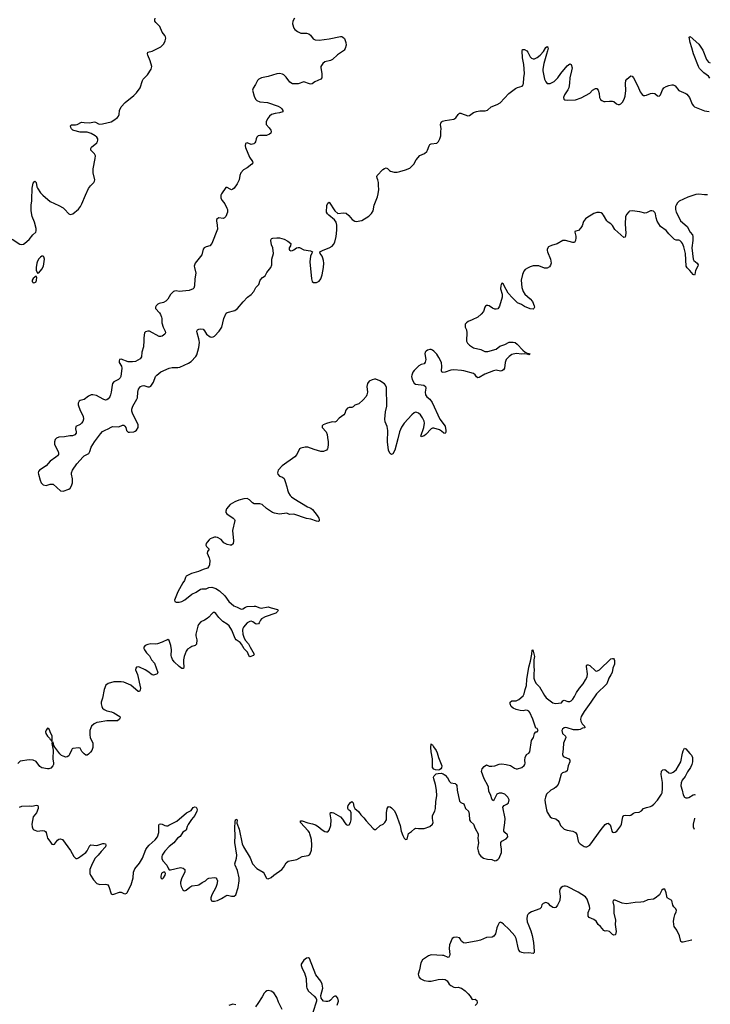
# Model space of a CAD drawing. Header units: inches. Extents: x 1839294 to 1929364, y 762242 to 909984.
# Tile 70 of 76: x 1913758 to 1923514, y 860624 to 874531. Entities that reach past the tile are written whole.
import ezdxf

# ---------------------------------------------------------------- set-up
doc = ezdxf.new("R2010")
doc.units = ezdxf.units.IN
doc.header["$MEASUREMENT"] = 0
for name, color, linetype in [('B9816', 7, 'Continuous'), ('B9817', 7, 'Continuous'), ('B9826', 7, 'Continuous'), ('B9827', 7, 'Continuous')]:
    doc.layers.add(name, color=color, linetype=linetype)

msp = doc.modelspace()

# ---------------------------------------------------------------- linework, layer by layer
at = {"layer": 'B9816', "color": 6, "elevation": 600}
for points in [[(1920000, 869574), (1919890, 869586), (1919850, 869581), (1919770, 869551), (1919728, 869548), (1919715, 869570), (1919720, 869630), (1919716, 869690), (1919681, 869761), (1919650, 869805), (1919610, 869850), (1919590, 869865), (1919570, 869872), (1919550, 869872), (1919518, 869862), (1919499, 869850), (1919486, 869834), (1919482, 869810), (1919495, 869730), (1919487, 869693), (1919470, 869671), (1919430, 869659), (1919398, 869642), (1919330, 869577), (1919310, 869550), (1919296, 869510), (1919294, 869490), (1919300, 869450), (1919330, 869397), (1919350, 869384), (1919468, 869368), (1919490, 869350), (1919494, 869326), (1919484, 869270), (1919491, 869230), (1919510, 869204), (1919550, 869172), (1919586, 869126), (1919691, 868890), (1919766, 868790), (1919779, 868730), (1919777, 868703), (1919770, 868685), (1919750, 868690), (1919718, 868718), (1919690, 868736), (1919610, 868761), (1919590, 868762), (1919570, 868750), (1919494, 868670), (1919470, 868651), (1919430, 868640), (1919425, 868650), (1919469, 868770), (1919474, 868830), (1919470, 868862), (1919450, 868908), (1919419, 868950), (1919390, 868974), (1919370, 868984), (1919350, 868985), (1919330, 868976), (1919296, 868950), (1919189, 868830), (1919150, 868777), (1919121, 868710), (1919102, 868610), (1919059, 868450), (1919030, 868400), (1919010, 868390), (1918998, 868398), (1918988, 868408), (1918970, 868450), (1918956, 868570), (1918958, 868730), (1918947, 868787), (1918923, 868850), (1918916, 868890), (1918924, 868990), (1918942, 869070), (1918938, 869338), (1918927, 869367), (1918910, 869387), (1918847, 869430), (1918790, 869452), (1918770, 869454), (1918735, 869445), (1918697, 869423), (1918672, 869390), (1918660, 869350), (1918670, 869270), (1918662, 869230), (1918652, 869208), (1918610, 869161), (1918550, 869107), (1918494, 869086), (1918470, 869061), (1918450, 869054), (1918410, 869054), (1918390, 869044), (1918366, 869014), (1918352, 868970), (1918337, 868950), (1918270, 868904), (1918230, 868856), (1918210, 868848), (1918170, 868851), (1918090, 868827), (1918045, 868810), (1918030, 868793), (1918030, 868770), (1918086, 868710), (1918102, 868670), (1918105, 868630), (1918117, 868570), (1918117, 868530), (1918112, 868488), (1918105, 868470), (1918090, 868451), (1918050, 868433), (1918010, 868433), (1917918, 868458), (1917830, 868492), (1917790, 868493), (1917730, 868481), (1917710, 868469), (1917675, 868390), (1917645, 868355), (1917464, 868230), (1917408, 868170), (1917402, 868130), (1917406, 868110), (1917430, 868085), (1917469, 868069), (1917492, 868050), (1917510, 868010), (1917532, 867932), (1917539, 867890), (1917556, 867850), (1917581, 867810), (1917599, 867790), (1917630, 867770), (1917823, 867650), (1917870, 867630), (1917894, 867614), (1917960, 867530), (1917985, 867490), (1917990, 867469), (1917987, 867453), (1917977, 867443), (1917950, 867446), (1917870, 867477), (1917810, 867486), (1917630, 867545), (1917570, 867544), (1917530, 867560), (1917430, 867547), (1917359, 867559), (1917330, 867572), (1917246, 867626), (1917181, 867681), (1917150, 867693), (1917070, 867694), (1917047, 867707), (1917005, 867750), (1916970, 867767), (1916925, 867765), (1916854, 867746), (1916798, 867722), (1916730, 867682), (1916680, 867620), (1916668, 867590), (1916670, 867570), (1916685, 867550), (1916773, 867490), (1916792, 867470), (1916796, 867456), (1916762, 867318), (1916778, 867170), (1916772, 867128), (1916750, 867111), (1916731, 867109), (1916690, 867117), (1916644, 867144), (1916602, 867190), (1916550, 867216), (1916530, 867221), (1916510, 867220), (1916470, 867210), (1916450, 867200), (1916434, 867186), (1916405, 867150), (1916393, 867130), (1916389, 867110), (1916399, 867090), (1916435, 867050), (1916410, 867019), (1916405, 866995), (1916435, 866930), (1916446, 866890), (1916440, 866830), (1916432, 866808), (1916410, 866784), (1916350, 866765), (1916285, 866735), (1916185, 866710), (1916111, 866670), (1916098, 866650), (1916084, 866610), (1916061, 866579), (1915990, 866449), (1915943, 866330), (1915951, 866311), (1915970, 866304), (1916010, 866305), (1916050, 866315), (1916090, 866338), (1916190, 866415), (1916250, 866445), (1916310, 866486), (1916330, 866493), (1916370, 866490), (1916390, 866494), (1916430, 866510), (1916470, 866516), (1916530, 866497), (1916582, 866462), (1916654, 866394), (1916710, 866315), (1916783, 866250), (1916830, 866234), (1916886, 866206), (1916910, 866209), (1916946, 866234), (1916970, 866243), (1917070, 866248), (1917090, 866246), (1917150, 866222), (1917170, 866220), (1917270, 866237), (1917310, 866222), (1917402, 866202), (1917411, 866190), (1917400, 866170), (1917374, 866150), (1917225, 866095), (1917173, 866067), (1917158, 866050), (1917143, 866010), (1917130, 865999), (1917110, 865991), (1917090, 865997), (1917050, 866027), (1917030, 866034), (1917010, 866032), (1916970, 866010), (1916918, 865950), (1916909, 865930), (1916906, 865910), (1916912, 865850), (1916922, 865810), (1916945, 865765), (1916990, 865713), (1917015, 865670), (1917068, 865570), (1917063, 865550), (1917009, 865530), (1916995, 865550), (1916976, 865596), (1916930, 865646), (1916892, 865712), (1916872, 865732), (1916817, 865770), (1916800, 865790), (1916754, 865910), (1916715, 865970), (1916690, 865993), (1916629, 866029), (1916598, 866058), (1916569, 866089), (1916530, 866144), (1916510, 866158), (1916490, 866156), (1916470, 866141), (1916429, 866090), (1916407, 866073), (1916370, 866050), (1916315, 866025), (1916283, 865990), (1916273, 865967), (1916245, 865850), (1916244, 865830), (1916258, 865770), (1916256, 865710), (1916238, 865690), (1916190, 865678), (1916160, 865660), (1916130, 865638), (1916109, 865610), (1916082, 865538), (1916071, 865490), (1916071, 865450), (1916078, 865390), (1916072, 865368), (1916050, 865368), (1916010, 865397), (1915942, 865462), (1915916, 865496), (1915901, 865530), (1915898, 865550), (1915901, 865630), (1915893, 865693), (1915870, 865764), (1915850, 865775), (1915770, 865739), (1915703, 865717), (1915670, 865711), (1915610, 865714), (1915570, 865708), (1915531, 865690), (1915513, 865670), (1915510, 865650), (1915521, 865630), (1915550, 865589), (1915590, 865545), (1915619, 865490), (1915662, 865442), (1915709, 865310), (1915698, 865290), (1915690, 865285), (1915650, 865275), (1915630, 865279), (1915570, 865326), (1915530, 865350), (1915450, 865385), (1915430, 865391), (1915410, 865387), (1915397, 865370), (1915396, 865350), (1915424, 865284), (1915464, 865090), (1915461, 865059), (1915450, 865041), (1915430, 865044), (1915327, 865130), (1915230, 865172), (1915190, 865180), (1915090, 865179), (1915010, 865157), (1914973, 865130), (1914950, 865070), (1914930, 864950), (1914910, 864890), (1914908, 864870), (1914917, 864830), (1914930, 864808), (1914950, 864787), (1914990, 864768), (1915055, 864755), (1915090, 864742), (1915174, 864690), (1915175, 864670), (1915168, 864650), (1915141, 864630), (1915110, 864626), (1914990, 864630), (1914881, 864610), (1914850, 864602), (1914810, 864583), (1914772, 864550), (1914761, 864530), (1914750, 864490), (1914747, 864430), (1914754, 864390), (1914789, 864310), (1914793, 864290), (1914791, 864250), (1914775, 864210), (1914757, 864183), (1914730, 864155), (1914710, 864141), (1914690, 864144), (1914670, 864160), (1914635, 864195), (1914619, 864230), (1914610, 864240), (1914590, 864248), (1914510, 864236), (1914501, 864230), (1914490, 864215), (1914462, 864150), (1914450, 864133), (1914430, 864119), (1914410, 864116), (1914370, 864127), (1914350, 864138), (1914323, 864163), (1914255, 864255), (1914241, 864281), (1914230, 864326), (1914218, 864322), (1914214, 864306), (1914231, 864211), (1914224, 864090), (1914235, 864030), (1914234, 864010), (1914226, 863990), (1914199, 863961), (1914170, 863951), (1914150, 863951), (1914070, 863965), (1914044, 863984), (1913990, 864052), (1913950, 864072), (1913890, 864075), (1913764, 864056), (1913730, 864024)], [(1915510, 870000), (1915509, 869911), (1915485, 869835), (1915477, 869770), (1915460, 869740), (1915395, 869705), (1915350, 869698), (1915290, 869700), (1915190, 869735), (1915166, 869730), (1915161, 869710), (1915165, 869690), (1915196, 869636), (1915202, 869610), (1915189, 869490), (1915176, 869470), (1915153, 869447), (1915090, 869415), (1915069, 869391), (1915062, 869370), (1915049, 869271), (1915039, 869230), (1915030, 869206), (1915010, 869175), (1914990, 869161), (1914970, 869159), (1914939, 869170), (1914843, 869223), (1914790, 869234), (1914770, 869231), (1914729, 869211), (1914670, 869168), (1914610, 869154), (1914596, 869144), (1914584, 869116), (1914584, 869090), (1914614, 869010), (1914654, 868930), (1914661, 868890), (1914650, 868856), (1914632, 868830), (1914610, 868813), (1914553, 868787), (1914544, 868750), (1914554, 868710), (1914554, 868690), (1914535, 868665), (1914505, 868655), (1914468, 868652), (1914390, 868637), (1914310, 868634), (1914280, 868620), (1914261, 868599), (1914249, 868570), (1914248, 868530), (1914300, 868430), (1914306, 868410), (1914304, 868390), (1914292, 868370), (1914270, 868350), (1914190, 868296), (1914131, 868229), (1914040, 868170), (1914025, 868150), (1914020, 868130), (1914022, 868110), (1914046, 868026), (1914063, 867990), (1914090, 867963), (1914130, 867950), (1914190, 867969), (1914230, 867971), (1914334, 867874), (1914370, 867873), (1914450, 867898), (1914470, 867916), (1914490, 867946), (1914504, 867990), (1914504, 868044), (1914488, 868110), (1914489, 868131), (1914504, 868170), (1914563, 868257), (1914613, 868307), (1914650, 868352), (1914670, 868371), (1914735, 868405), (1914749, 868431), (1914769, 868491), (1914813, 868570), (1914899, 868681), (1914928, 868712), (1914966, 868734), (1915007, 868750), (1915050, 868777), (1915070, 868783), (1915160, 868780), (1915210, 868802), (1915230, 868802), (1915244, 868790), (1915256, 868770), (1915268, 868730), (1915290, 868707), (1915310, 868703), (1915370, 868711), (1915390, 868719), (1915410, 868735), (1915432, 868770), (1915432, 868810), (1915396, 868890), (1915358, 868958), (1915343, 869003), (1915343, 869030), (1915356, 869070), (1915415, 869170), (1915423, 869190), (1915425, 869270), (1915437, 869310), (1915450, 869333), (1915464, 869350), (1915490, 869361), (1915510, 869364), (1915570, 869347), (1915590, 869347), (1915610, 869356), (1915648, 869412), (1915676, 869490), (1915693, 869510), (1915750, 869558), (1915870, 869610), (1915910, 869617), (1915990, 869616), (1916019, 869621), (1916142, 869678), (1916179, 869701), (1916246, 869774), (1916262, 869798), (1916290, 869901), (1916298, 869970), (1916293, 870000)], [(1913753, 863407), (1913790, 863422), (1913890, 863429), (1913930, 863421), (1913996, 863436), (1914014, 863430), (1914021, 863410), (1914019, 863390), (1913995, 863330), (1913950, 863270), (1913931, 863170), (1913932, 863132), (1913943, 863103), (1913956, 863090), (1914010, 863068), (1914077, 863077), (1914110, 863072), (1914123, 863063), (1914133, 863050), (1914144, 862990), (1914153, 862970), (1914186, 862930), (1914210, 862888), (1914230, 862879), (1914250, 862888), (1914290, 862941), (1914310, 862958), (1914330, 862962), (1914361, 862950), (1914477, 862797), (1914522, 862710), (1914550, 862685), (1914570, 862684), (1914590, 862693), (1914690, 862769), (1914710, 862790), (1914750, 862866), (1914765, 862875), (1914850, 862868), (1914934, 862894), (1914950, 862897), (1914970, 862890), (1914976, 862870), (1914970, 862846), (1914910, 862784), (1914868, 862730), (1914825, 862690), (1914780, 862610), (1914751, 862530), (1914748, 862510), (1914750, 862471), (1914757, 862450), (1914801, 862381), (1914850, 862330), (1914890, 862317), (1914970, 862320), (1914990, 862317), (1915002, 862310), (1915015, 862290), (1915050, 862183), (1915070, 862176), (1915090, 862179), (1915170, 862210), (1915190, 862210), (1915230, 862188), (1915250, 862184), (1915270, 862194), (1915277, 862203), (1915335, 862310), (1915360, 862410), (1915366, 862490), (1915383, 862537), (1915450, 862615), (1915494, 862686), (1915542, 862810), (1915560, 862840), (1915586, 862870), (1915674, 862946), (1915706, 862990), (1915724, 863050), (1915723, 863150), (1915730, 863168), (1915750, 863174), (1915770, 863169), (1915810, 863148), (1915830, 863144), (1915850, 863146), (1915867, 863153), (1915977, 863210), (1916114, 863330), (1916178, 863362), (1916210, 863402), (1916230, 863415), (1916250, 863406), (1916259, 863390), (1916264, 863370), (1916261, 863350), (1916230, 863290), (1916185, 863235), (1916136, 863164), (1916123, 863137), (1916110, 863084), (1916063, 863057), (1916024, 862996), (1915989, 862970), (1915935, 862905), (1915870, 862852), (1915810, 862787), (1915771, 862730), (1915765, 862710), (1915764, 862684), (1915779, 862650), (1915836, 862590), (1915859, 862539), (1915870, 862525), (1915890, 862524), (1916030, 862554), (1916068, 862548), (1916089, 862530), (1916093, 862510), (1916089, 862490), (1916047, 862410), (1916029, 862350), (1916030, 862325), (1916039, 862290), (1916063, 862243), (1916078, 862230), (1916090, 862226), (1916110, 862234), (1916161, 862279), (1916190, 862295), (1916270, 862306), (1916290, 862313), (1916335, 862345), (1916384, 862370), (1916410, 862395), (1916430, 862406), (1916510, 862417), (1916530, 862410), (1916545, 862390), (1916550, 862370), (1916542, 862318), (1916527, 862273), (1916470, 862170), (1916459, 862130), (1916458, 862110), (1916466, 862086), (1916481, 862081), (1916510, 862080), (1916550, 862090), (1916610, 862118), (1916670, 862158), (1916690, 862163), (1916710, 862162), (1916750, 862150), (1916790, 862151), (1916812, 862170), (1916846, 862274), (1916860, 862370), (1916858, 862410), (1916833, 862513), (1916802, 862590), (1916798, 862610), (1916822, 862690), (1916824, 862730), (1916796, 862910), (1916800, 863010), (1916795, 863105), (1916802, 863210), (1916810, 863238), (1916830, 863230), (1916823, 863183), (1916856, 863096), (1916900, 862890), (1916919, 862850), (1917013, 862693), (1917049, 862610), (1917110, 862540), (1917195, 862490), (1917213, 862470), (1917241, 862410), (1917250, 862401), (1917270, 862396), (1917310, 862413), (1917350, 862450), (1917459, 862530), (1917484, 862556), (1917520, 862620), (1917550, 862647), (1917671, 862669), (1917748, 862712), (1917833, 862727), (1917850, 862736), (1917862, 862750), (1917878, 862802), (1917885, 862870), (1917878, 862950), (1917857, 863030), (1917850, 863050), (1917834, 863074), (1917727, 863190), (1917727, 863213), (1917750, 863216), (1917828, 863188), (1917893, 863173), (1917937, 863157), (1917976, 863136), (1918030, 863090), (1918070, 863064), (1918090, 863058), (1918110, 863059), (1918130, 863085), (1918151, 863150), (1918157, 863230), (1918146, 863314), (1918150, 863331), (1918170, 863335), (1918190, 863330), (1918292, 863270), (1918320, 863240), (1918350, 863188), (1918370, 863163), (1918390, 863154), (1918410, 863160), (1918430, 863191), (1918441, 863230), (1918441, 863330), (1918430, 863350), (1918404, 863370), (1918395, 863390), (1918394, 863410), (1918398, 863430), (1918410, 863452), (1918430, 863476), (1918450, 863488), (1918468, 863470), (1918478, 863418), (1918493, 863390), (1918545, 863345), (1918578, 863298), (1918618, 863258), (1918650, 863216), (1918750, 863107), (1918770, 863095), (1918790, 863095), (1918849, 863150), (1918893, 863170), (1918918, 863190), (1918938, 863230), (1918941, 863330), (1918950, 863391), (1918970, 863416), (1918990, 863411), (1919010, 863397), (1919050, 863361), (1919070, 863321), (1919132, 863150), (1919147, 863070), (1919170, 863008), (1919190, 862969), (1919210, 862951), (1919230, 862958), (1919250, 863035), (1919294, 863066), (1919337, 863103), (1919350, 863110), (1919390, 863105), (1919470, 863107), (1919550, 863136), (1919590, 863168), (1919598, 863190), (1919590, 863250), (1919590, 863290), (1919621, 863350), (1919634, 863390), (1919637, 863490), (1919652, 863570), (1919646, 863650), (1919630, 863730), (1919606, 863810), (1919605, 863830), (1919614, 863850), (1919643, 863877), (1919670, 863885), (1919710, 863887), (1919741, 863881), (1919770, 863860), (1919803, 863823), (1919830, 863773), (1919850, 863752), (1919910, 863741), (1919925, 863730), (1919934, 863714), (1919937, 863650), (1919970, 863493), (1919990, 863472), (1920000, 863468)], [(1920000, 861514), (1919981, 861550), (1919970, 861561), (1919930, 861574), (1919890, 861569), (1919869, 861551), (1919830, 861462), (1919824, 861410), (1919832, 861328), (1919830, 861308), (1919818, 861290), (1919810, 861286), (1919751, 861311), (1919730, 861315), (1919570, 861321), (1919532, 861308), (1919450, 861250), (1919426, 861210), (1919407, 861110), (1919389, 861050), (1919398, 861010), (1919415, 860990), (1919470, 860959), (1919531, 860949), (1919570, 860950), (1919670, 860973), (1919730, 860981), (1919770, 860975), (1919797, 860957), (1919824, 860910), (1919849, 860889), (1919890, 860866), (1919910, 860863), (1919954, 860866), (1919994, 860854), (1920000, 860850)], [(1918241, 860610), (1918260, 860670), (1918252, 860710), (1918230, 860739), (1918210, 860739), (1918190, 860729), (1918150, 860684), (1918130, 860670), (1918110, 860663), (1918082, 860662), (1918050, 860669), (1918029, 860690), (1918015, 860710), (1918013, 860750), (1918040, 860850), (1918032, 860910), (1918010, 860953), (1917940, 861040), (1917854, 861270), (1917839, 861279), (1917810, 861277), (1917770, 861245), (1917736, 861190), (1917736, 861170), (1917748, 861128), (1917779, 861070), (1917807, 860990), (1917808, 860872), (1917815, 860850), (1917839, 860810), (1917918, 860738), (1917945, 860705), (1917951, 860690), (1917951, 860670), (1917898, 860510)], [(1917464, 860550), (1917414, 860654), (1917390, 860721), (1917346, 860786), (1917308, 860808), (1917270, 860821), (1917250, 860816), (1917230, 860802), (1917210, 860780), (1917184, 860730), (1917124, 860636), (1917088, 860590)], [(1916810, 860617), (1916770, 860624), (1916710, 860606)]]:
    msp.add_lwpolyline(points, dxfattribs=at)
for points in [[(1914150, 864522), (1914130, 864498), (1914122, 864470), (1914125, 864450), (1914150, 864411), (1914181, 864381), (1914190, 864362), (1914198, 864358), (1914210, 864334), (1914216, 864344), (1914215, 864415), (1914196, 864450), (1914173, 864510)], [(1919668, 863932), (1919630, 863935), (1919606, 863946), (1919589, 863970), (1919587, 864090), (1919571, 864189), (1919567, 864250), (1919570, 864302), (1919574, 864294), (1919590, 864287), (1919602, 864262), (1919640, 864210), (1919655, 864175), (1919672, 864110), (1919720, 863990), (1919717, 863963), (1919709, 863951), (1919690, 863937)], [(1915790, 862489), (1915770, 862479), (1915763, 862470), (1915752, 862432), (1915752, 862412), (1915770, 862392), (1915790, 862411), (1915815, 862450), (1915819, 862470), (1915809, 862489)]]:
    msp.add_lwpolyline(points, close=True, dxfattribs=at)
at = {"layer": 'B9817', "color": 6, "elevation": 600}
for points in [[(1913650, 871430), (1913760, 871360), (1913790, 871354), (1913810, 871360), (1913830, 871372), (1913892, 871428), (1913944, 871490), (1913985, 871530), (1913993, 871550), (1913990, 871581), (1913968, 871670), (1913933, 871750), (1913920, 871830), (1913922, 871870), (1913918, 871910), (1913929, 871971), (1913928, 872032), (1913935, 872110), (1913934, 872150), (1913950, 872222), (1913970, 872251), (1913992, 872232), (1914000, 872170), (1914010, 872150), (1914050, 872087), (1914083, 872050), (1914190, 871965), (1914310, 871908), (1914370, 871873), (1914393, 871853), (1914450, 871787), (1914470, 871780), (1914510, 871789), (1914590, 871854), (1914617, 871890), (1914638, 871930), (1914686, 872054), (1914732, 872148), (1914757, 872183), (1914805, 872230), (1914816, 872250), (1914818, 872270), (1914797, 872370), (1914794, 872426), (1914826, 872570), (1914828, 872608), (1914815, 872635), (1914764, 872690), (1914761, 872710), (1914774, 872730), (1914846, 872790), (1914859, 872810), (1914864, 872830), (1914860, 872850), (1914849, 872870), (1914826, 872890), (1914770, 872925), (1914710, 872943), (1914610, 872941), (1914524, 872964), (1914510, 872970), (1914490, 872990), (1914479, 873010), (1914476, 873030), (1914490, 873044), (1914547, 873047), (1914570, 873052), (1914630, 873083), (1914670, 873078), (1914750, 873076), (1914810, 873087), (1914830, 873084), (1914870, 873059), (1914890, 873056), (1914930, 873061), (1915050, 873090), (1915087, 873110), (1915138, 873150), (1915155, 873170), (1915164, 873190), (1915170, 873250), (1915190, 873300), (1915250, 873361), (1915370, 873458), (1915410, 873499), (1915460, 873570), (1915491, 873670), (1915504, 873690), (1915563, 873750), (1915616, 873830), (1915623, 873870), (1915600, 873950), (1915567, 874030), (1915563, 874050), (1915569, 874070), (1915630, 874088), (1915751, 874149), (1915793, 874190), (1915814, 874230), (1915821, 874270), (1915818, 874290), (1915809, 874309), (1915770, 874354), (1915736, 874436), (1915680, 874490), (1915665, 874510), (1915665, 874530), (1915673, 874550)], [(1917642, 874550), (1917616, 874510), (1917614, 874470), (1917632, 874410), (1917647, 874390), (1917683, 874363), (1917730, 874340), (1917810, 874339), (1917842, 874330), (1917867, 874310), (1917902, 874262), (1917930, 874246), (1917990, 874241), (1918130, 874260), (1918290, 874291), (1918310, 874291), (1918325, 874285), (1918345, 874265), (1918365, 874210), (1918368, 874170), (1918355, 874125), (1918341, 874099), (1918330, 874090), (1918246, 874034), (1918179, 873970), (1918150, 873955), (1918070, 873934), (1918039, 873910), (1918013, 873870), (1918010, 873850), (1918025, 873770), (1918028, 873710), (1918014, 873690), (1917926, 873653), (1917890, 873627), (1917870, 873622), (1917850, 873626), (1917770, 873654), (1917690, 873627), (1917650, 873623), (1917610, 873627), (1917575, 873650), (1917521, 873721), (1917490, 873750), (1917470, 873763), (1917430, 873772), (1917390, 873768), (1917270, 873729), (1917174, 873710), (1917136, 873690), (1917117, 873670), (1917090, 873615), (1917055, 873565), (1917045, 873535), (1917068, 873450), (1917088, 873408), (1917110, 873387), (1917148, 873370), (1917260, 873360), (1917411, 873310), (1917442, 873290), (1917460, 873270), (1917474, 873250), (1917475, 873230), (1917426, 873214), (1917365, 873205), (1917316, 873190), (1917287, 873170), (1917258, 873130), (1917239, 873090), (1917240, 873050), (1917283, 873003), (1917306, 872970), (1917311, 872950), (1917306, 872930), (1917288, 872912), (1917244, 872896), (1917150, 872895), (1917129, 872890), (1917107, 872870), (1917099, 872850), (1917090, 872806), (1917081, 872790), (1917065, 872775), (1917030, 872768), (1916970, 872792), (1916950, 872782), (1916944, 872750), (1916950, 872726), (1917006, 872590), (1917048, 872530), (1917053, 872510), (1917036, 872490), (1916970, 872437), (1916920, 872410), (1916882, 872370), (1916868, 872332), (1916857, 872270), (1916830, 872213), (1916787, 872150), (1916770, 872136), (1916750, 872129), (1916730, 872136), (1916690, 872161), (1916670, 872161), (1916610, 872069), (1916601, 872050), (1916598, 872010), (1916617, 871977), (1916655, 871930), (1916686, 871870), (1916694, 871850), (1916694, 871810), (1916670, 871753), (1916650, 871730), (1916630, 871724), (1916570, 871732), (1916555, 871725), (1916539, 871710), (1916536, 871690), (1916546, 871630), (1916550, 871570), (1916474, 871370), (1916442, 871338), (1916390, 871323), (1916365, 871310), (1916350, 871289), (1916331, 871209), (1916237, 871090), (1916224, 871050), (1916225, 871030), (1916244, 870950), (1916230, 870870), (1916227, 870770), (1916219, 870741), (1916210, 870730), (1916150, 870707), (1916010, 870693), (1915970, 870701), (1915943, 870697), (1915929, 870690), (1915887, 870650), (1915850, 870582), (1915824, 870556), (1915790, 870538), (1915730, 870523), (1915709, 870511), (1915687, 870490), (1915675, 870470), (1915675, 870450), (1915731, 870391), (1915747, 870367), (1915763, 870330), (1915767, 870310), (1915766, 870250), (1915786, 870190), (1915814, 870130), (1915816, 870110), (1915810, 870090), (1915770, 870062), (1915750, 870055), (1915730, 870055), (1915590, 870129), (1915569, 870131), (1915536, 870124), (1915523, 870110), (1915510, 870038), (1915510, 870000)], [(1916293, 870000), (1916290, 870021), (1916264, 870110), (1916262, 870130), (1916270, 870150), (1916290, 870161), (1916310, 870164), (1916350, 870160), (1916370, 870138), (1916399, 870090), (1916450, 870051), (1916470, 870045), (1916490, 870049), (1916510, 870062), (1916578, 870130), (1916613, 870190), (1916640, 870310), (1916675, 870385), (1916690, 870395), (1916796, 870424), (1916836, 870450), (1916914, 870546), (1916978, 870610), (1917027, 870650), (1917064, 870690), (1917092, 870748), (1917135, 870790), (1917155, 870850), (1917190, 870889), (1917226, 870914), (1917250, 870960), (1917304, 871030), (1917320, 871070), (1917318, 871150), (1917341, 871230), (1917334, 871310), (1917315, 871350), (1917307, 871410), (1917310, 871430), (1917321, 871439), (1917335, 871445), (1917389, 871451), (1917430, 871450), (1917492, 871432), (1917544, 871404), (1917587, 871370), (1917583, 871337), (1917564, 871310), (1917563, 871290), (1917570, 871277), (1917587, 871267), (1917610, 871270), (1917630, 871279), (1917670, 871307), (1917690, 871315), (1917710, 871313), (1917770, 871282), (1917866, 871266), (1917896, 871250), (1917885, 871235), (1917868, 871192), (1917855, 871110), (1917878, 870870), (1917890, 870834), (1917910, 870820), (1917950, 870819), (1917990, 870839), (1918010, 870871), (1918031, 870929), (1918050, 871030), (1918054, 871094), (1918051, 871130), (1918042, 871162), (1918030, 871190), (1918001, 871230), (1917996, 871250), (1918044, 871276), (1918130, 871306), (1918170, 871333), (1918190, 871356), (1918210, 871390), (1918230, 871467), (1918238, 871558), (1918237, 871630), (1918229, 871669), (1918206, 871706), (1918124, 871770), (1918104, 871790), (1918092, 871810), (1918096, 871904), (1918110, 871941), (1918130, 871951), (1918210, 871833), (1918250, 871792), (1918330, 871804), (1918370, 871797), (1918407, 871767), (1918453, 871710), (1918490, 871684), (1918510, 871682), (1918590, 871695), (1918690, 871754), (1918729, 871791), (1918751, 871829), (1918763, 871910), (1918811, 872029), (1918822, 872070), (1918831, 872130), (1918825, 872190), (1918828, 872230), (1918818, 872270), (1918806, 872290), (1918802, 872318), (1918807, 872330), (1918890, 872416), (1918910, 872430), (1918937, 872437), (1918955, 872430), (1918981, 872401), (1918997, 872390), (1919050, 872379), (1919090, 872378), (1919130, 872385), (1919210, 872410), (1919267, 872433), (1919325, 872490), (1919359, 872550), (1919409, 872611), (1919478, 872642), (1919509, 872670), (1919520, 872690), (1919541, 872750), (1919553, 872767), (1919570, 872777), (1919650, 872789), (1919674, 872810), (1919694, 872846), (1919706, 872890), (1919705, 872950), (1919712, 872990), (1919703, 873050), (1919705, 873070), (1919719, 873090), (1919730, 873098), (1919769, 873109), (1919890, 873124), (1919917, 873143), (1919950, 873193), (1919970, 873210), (1919990, 873210), (1920000, 873206)]]:
    msp.add_lwpolyline(points, dxfattribs=at)
for points in [[(1914090, 871193), (1914070, 871189), (1914050, 871175), (1914030, 871152), (1914010, 871119), (1914000, 871090), (1913990, 871030), (1913993, 870993), (1914010, 870952), (1914030, 870956), (1914070, 871008), (1914092, 871050), (1914107, 871147), (1914100, 871180)], [(1913990, 870908), (1913970, 870895), (1913950, 870874), (1913936, 870850), (1913936, 870830), (1913943, 870823), (1913950, 870816), (1913970, 870817), (1913989, 870830), (1913997, 870850), (1914002, 870890)]]:
    msp.add_lwpolyline(points, close=True, dxfattribs=at)
at = {"layer": 'B9826', "color": 6, "elevation": 600}
for points in [[(1920071, 870000), (1920070, 869990), (1920083, 869963), (1920110, 869932), (1920170, 869894), (1920270, 869873), (1920330, 869844), (1920370, 869845), (1920490, 869878), (1920542, 869918), (1920610, 869942), (1920670, 869975), (1920730, 869977), (1920755, 869970), (1920787, 869950), (1920864, 869864), (1920897, 869837), (1920915, 869830), (1920920, 869820), (1920950, 869816), (1920962, 869810), (1920958, 869802), (1920950, 869798), (1920927, 869807), (1920892, 869812), (1920850, 869808), (1920770, 869815), (1920710, 869800), (1920670, 869772), (1920632, 869730), (1920617, 869690), (1920605, 869610), (1920590, 869584), (1920570, 869570), (1920550, 869567), (1920490, 869581), (1920450, 869573), (1920330, 869524), (1920250, 869479), (1920230, 869474), (1920210, 869487), (1920190, 869515), (1920170, 869534), (1920031, 869571), (1920000, 869574)], [(1920000, 863468), (1920030, 863457), (1920056, 863390), (1920096, 863350), (1920109, 863310), (1920112, 863230), (1920128, 863208), (1920168, 863170), (1920190, 863106), (1920234, 863030), (1920235, 863010), (1920228, 862970), (1920237, 862903), (1920227, 862830), (1920233, 862790), (1920250, 862746), (1920270, 862717), (1920311, 862690), (1920366, 862674), (1920428, 862668), (1920470, 862651), (1920490, 862655), (1920513, 862670), (1920529, 862690), (1920563, 862770), (1920562, 862822), (1920553, 862870), (1920553, 862910), (1920570, 862930), (1920630, 862963), (1920652, 862990), (1920650, 863018), (1920613, 863050), (1920599, 863070), (1920598, 863090), (1920613, 863187), (1920614, 863250), (1920585, 863410), (1920604, 863430), (1920639, 863450), (1920661, 863470), (1920673, 863510), (1920655, 863550), (1920610, 863590), (1920570, 863604), (1920533, 863607), (1920498, 863590), (1920450, 863499), (1920430, 863513), (1920407, 863587), (1920384, 863630), (1920379, 863690), (1920372, 863712), (1920321, 863810), (1920282, 863910), (1920284, 863930), (1920293, 863950), (1920319, 863981), (1920350, 864005), (1920388, 863988), (1920427, 863987), (1920470, 863990), (1920530, 864017), (1920570, 864019), (1920630, 864013), (1920690, 863997), (1920750, 863958), (1920770, 863949), (1920790, 863949), (1920850, 863970), (1920885, 863995), (1920895, 864010), (1920899, 864030), (1920895, 864070), (1920898, 864110), (1920918, 864150), (1920950, 864173), (1920962, 864190), (1920990, 864350), (1921014, 864390), (1921030, 864451), (1921050, 864472), (1921070, 864472), (1921082, 864490), (1921070, 864518), (1921050, 864526), (1921006, 864650), (1920963, 864743), (1920950, 864763), (1920930, 864775), (1920910, 864779), (1920870, 864770), (1920830, 864773), (1920770, 864789), (1920730, 864807), (1920702, 864830), (1920687, 864870), (1920688, 864890), (1920710, 864910), (1920770, 864912), (1920810, 864929), (1920870, 864983), (1920885, 865010), (1920897, 865070), (1920915, 865125), (1920921, 865210), (1920950, 865384), (1920975, 865470), (1920994, 865570), (1920995, 865625), (1921009, 865631), (1921030, 865534), (1921023, 865490), (1921022, 865390), (1921027, 865350), (1921020, 865290), (1921023, 865230), (1921030, 865203), (1921050, 865162), (1921099, 865110), (1921170, 864984), (1921193, 864953), (1921290, 864884), (1921328, 864872), (1921410, 864884), (1921431, 864909), (1921450, 864919), (1921503, 864903), (1921530, 864899), (1921550, 864909), (1921570, 864933), (1921595, 864970), (1921623, 865030), (1921665, 865090), (1921716, 865150), (1921752, 865208), (1921772, 865250), (1921779, 865290), (1921764, 865396), (1921764, 865410), (1921770, 865418), (1921790, 865418), (1921810, 865410), (1921890, 865335), (1921910, 865329), (1921950, 865350), (1922110, 865501), (1922130, 865510), (1922146, 865506), (1922155, 865495), (1922160, 865480), (1922162, 865450), (1922158, 865430), (1922136, 865370), (1922125, 865310), (1922110, 865277), (1922079, 865230), (1922054, 865150), (1921907, 865010), (1921827, 864890), (1921730, 864760), (1921688, 864690), (1921680, 864650), (1921684, 864624), (1921704, 864584), (1921737, 864550), (1921742, 864530), (1921710, 864523), (1921675, 864505), (1921650, 864499), (1921582, 864502), (1921490, 864531), (1921470, 864532), (1921450, 864530), (1921424, 864510), (1921416, 864490), (1921427, 864450), (1921468, 864410), (1921473, 864390), (1921441, 864310), (1921437, 864230), (1921426, 864150), (1921434, 864130), (1921450, 864118), (1921517, 864090), (1921530, 864070), (1921530, 864050), (1921505, 863990), (1921490, 863922), (1921472, 863908), (1921426, 863894), (1921407, 863873), (1921381, 863770), (1921364, 863730), (1921331, 863689), (1921310, 863673), (1921260, 863650), (1921199, 863590), (1921184, 863550), (1921178, 863510), (1921180, 863470), (1921198, 863370), (1921210, 863338), (1921250, 863274), (1921270, 863258), (1921330, 863242), (1921360, 863220), (1921378, 863198), (1921398, 863150), (1921410, 863133), (1921450, 863098), (1921490, 863083), (1921570, 863070), (1921611, 863051), (1921630, 863021), (1921648, 862928), (1921656, 862910), (1921674, 862890), (1921730, 862854), (1921750, 862846), (1921770, 862848), (1921810, 862870), (1921970, 863092), (1922030, 863164), (1922050, 863179), (1922070, 863180), (1922097, 863157), (1922109, 863129), (1922121, 863070), (1922130, 863054), (1922150, 863049), (1922170, 863054), (1922194, 863070), (1922250, 863146), (1922258, 863170), (1922271, 863250), (1922278, 863270), (1922291, 863289), (1922310, 863295), (1922370, 863289), (1922390, 863295), (1922430, 863325), (1922450, 863333), (1922510, 863339), (1922542, 863358), (1922570, 863390), (1922610, 863405), (1922670, 863416), (1922690, 863426), (1922718, 863450), (1922770, 863508), (1922825, 863590), (1922832, 863610), (1922840, 863670), (1922836, 863756), (1922820, 863870), (1922825, 863915), (1922844, 863936), (1922870, 863938), (1922890, 863927), (1922930, 863893), (1922950, 863888), (1922970, 863893), (1922990, 863904), (1923030, 863936), (1923096, 864050), (1923119, 864170), (1923130, 864204), (1923150, 864241), (1923170, 864234), (1923226, 864166), (1923250, 864144), (1923260, 864110), (1923261, 864050), (1923253, 864010), (1923233, 863970), (1923192, 863908), (1923157, 863843), (1923118, 863790), (1923103, 863750), (1923099, 863710), (1923117, 863650), (1923130, 863582), (1923151, 863551), (1923170, 863541), (1923190, 863540), (1923210, 863546), (1923270, 863583), (1923290, 863588), (1923298, 863583)], [(1923291, 863252), (1923290, 863250), (1923270, 863170), (1923272, 863130), (1923288, 863099)], [(1923255, 861532), (1923250, 861531), (1923130, 861500), (1923110, 861502), (1923098, 861510), (1923078, 861590), (1923043, 861670), (1923005, 861725), (1922997, 861750), (1922996, 861796), (1923001, 861850), (1923012, 861888), (1923032, 861930), (1923036, 861950), (1923027, 861970), (1923000, 862000), (1922985, 862025), (1922968, 862088), (1922906, 862130), (1922890, 862199), (1922870, 862249), (1922850, 862252), (1922830, 862235), (1922797, 862170), (1922736, 862124), (1922709, 862111), (1922630, 862099), (1922570, 862071), (1922530, 862065), (1922450, 862063), (1922330, 862042), (1922270, 862053), (1922170, 862093), (1922150, 862095), (1922143, 862090), (1922138, 862070), (1922150, 862010), (1922152, 861910), (1922174, 861810), (1922168, 861750), (1922184, 861650), (1922175, 861610), (1922170, 861604), (1922150, 861600), (1922130, 861612), (1922090, 861650), (1922050, 861661), (1922030, 861659), (1922010, 861664), (1921962, 861722), (1921930, 861749), (1921899, 861799), (1921870, 861820), (1921802, 861850), (1921790, 861870), (1921786, 861890), (1921790, 861922), (1921810, 861978), (1921809, 862010), (1921773, 862110), (1921750, 862141), (1921647, 862210), (1921490, 862288), (1921470, 862294), (1921450, 862293), (1921430, 862286), (1921408, 862272), (1921389, 862250), (1921382, 862218), (1921395, 862150), (1921388, 862092), (1921357, 862023), (1921330, 861989), (1921310, 861986), (1921290, 861993), (1921255, 862015), (1921227, 862050), (1921190, 862064), (1921154, 862050), (1921136, 862030), (1921125, 861990), (1921107, 861973), (1920989, 861931), (1920952, 861908), (1920934, 861890), (1920926, 861874), (1920924, 861830), (1920928, 861790), (1920948, 861730), (1920980, 861660), (1920998, 861598), (1921017, 861497), (1921027, 861373), (1921026, 861354), (1921016, 861344), (1921010, 861341), (1920950, 861350), (1920887, 861347), (1920850, 861354), (1920827, 861367), (1920810, 861390), (1920805, 861405), (1920770, 861553), (1920754, 861590), (1920670, 861680), (1920590, 861757), (1920570, 861775), (1920550, 861783), (1920530, 861774), (1920510, 861737), (1920497, 861703), (1920479, 861621), (1920454, 861586), (1920430, 861571), (1920350, 861567), (1920269, 861531), (1920230, 861518), (1920050, 861487), (1920029, 861490), (1920002, 861510), (1920000, 861514)], [(1920000, 860850), (1920050, 860814), (1920094, 860774), (1920121, 860741), (1920150, 860692), (1920190, 860698), (1920216, 860676), (1920221, 860650), (1920216, 860630), (1920191, 860609)]]:
    msp.add_lwpolyline(points, dxfattribs=at)
at = {"layer": 'B9827', "color": 6, "elevation": 600}
for points in [[(1923509, 873703), (1923490, 873731), (1923421, 873781), (1923361, 873841), (1923345, 873870), (1923274, 874050), (1923255, 874135), (1923230, 874210), (1923215, 874285), (1923230, 874293), (1923350, 874186), (1923410, 874100), (1923458, 873970), (1923490, 873933), (1923514, 873919)], [(1920000, 873206), (1920090, 873172), (1920110, 873177), (1920170, 873219), (1920210, 873236), (1920258, 873242), (1920335, 873245), (1920366, 873254), (1920418, 873302), (1920505, 873335), (1920543, 873357), (1920667, 873490), (1920760, 873560), (1920790, 873575), (1920855, 873590), (1920868, 873611), (1920874, 873630), (1920880, 873710), (1920891, 873770), (1920878, 873898), (1920860, 873990), (1920857, 874090), (1920862, 874110), (1920890, 874109), (1920920, 874090), (1920936, 874070), (1920968, 874008), (1920987, 873987), (1921010, 873977), (1921030, 873977), (1921070, 873996), (1921110, 874030), (1921158, 874082), (1921190, 874136), (1921210, 874150), (1921219, 874139), (1921223, 874130), (1921216, 874090), (1921198, 874042), (1921161, 873910), (1921147, 873830), (1921148, 873808), (1921173, 873690), (1921190, 873651), (1921211, 873630), (1921250, 873628), (1921310, 873658), (1921358, 873710), (1921400, 873770), (1921490, 873880), (1921530, 873908), (1921550, 873896), (1921561, 873850), (1921554, 873806), (1921528, 873710), (1921525, 873635), (1921514, 873570), (1921501, 873539), (1921455, 873470), (1921442, 873430), (1921446, 873410), (1921460, 873400), (1921490, 873394), (1921610, 873400), (1921690, 873426), (1921810, 873493), (1921850, 873535), (1921890, 873560), (1921910, 873558), (1921930, 873534), (1921942, 873490), (1921950, 873430), (1921964, 873404), (1921980, 873390), (1922010, 873377), (1922030, 873373), (1922090, 873382), (1922130, 873382), (1922150, 873373), (1922190, 873343), (1922210, 873334), (1922230, 873334), (1922250, 873344), (1922272, 873368), (1922296, 873410), (1922310, 873450), (1922321, 873530), (1922315, 873630), (1922322, 873670), (1922336, 873690), (1922390, 873736), (1922410, 873734), (1922430, 873709), (1922492, 873590), (1922523, 873510), (1922550, 873475), (1922570, 873461), (1922590, 873459), (1922610, 873463), (1922670, 873490), (1922695, 873495), (1922728, 873488), (1922770, 873456), (1922790, 873451), (1922810, 873471), (1922838, 873542), (1922859, 873570), (1922890, 873588), (1922930, 873602), (1922970, 873611), (1922991, 873611), (1923018, 873598), (1923070, 873529), (1923170, 873490), (1923181, 873481), (1923222, 873430), (1923258, 873338), (1923274, 873314), (1923290, 873300), (1923430, 873242), (1923499, 873235)], [(1923475, 872058), (1923430, 872059), (1923350, 872068), (1923310, 872062), (1923195, 872025), (1923074, 871966), (1923050, 871946), (1923030, 871912), (1923024, 871890), (1923023, 871850), (1923031, 871810), (1923055, 871770), (1923091, 871691), (1923189, 871609), (1923229, 871530), (1923262, 871490), (1923268, 871470), (1923267, 871410), (1923252, 871310), (1923273, 871150), (1923282, 871130), (1923330, 871091), (1923340, 871070), (1923338, 871050), (1923306, 870990), (1923296, 870930), (1923290, 870921), (1923270, 870931), (1923224, 870990), (1923186, 871026), (1923172, 871050), (1923162, 871230), (1923141, 871321), (1923121, 871370), (1923107, 871390), (1923084, 871410), (1923070, 871416), (1923030, 871418), (1923006, 871426), (1922927, 871507), (1922890, 871551), (1922810, 871610), (1922763, 871683), (1922749, 871730), (1922738, 871790), (1922730, 871809), (1922710, 871826), (1922690, 871831), (1922670, 871830), (1922610, 871803), (1922590, 871800), (1922516, 871816), (1922410, 871831), (1922374, 871826), (1922362, 871818), (1922330, 871778), (1922316, 871744), (1922311, 871649), (1922321, 871510), (1922310, 871461), (1922290, 871455), (1922165, 871565), (1922130, 871622), (1922110, 871646), (1922071, 871671), (1922050, 871690), (1922005, 871770), (1921989, 871789), (1921970, 871801), (1921947, 871807), (1921910, 871806), (1921868, 871792), (1921770, 871734), (1921750, 871718), (1921721, 871679), (1921702, 871618), (1921687, 871593), (1921650, 871555), (1921614, 871546), (1921602, 871538), (1921598, 871530), (1921613, 871473), (1921614, 871450), (1921608, 871412), (1921594, 871386), (1921570, 871384), (1921470, 871411), (1921431, 871410), (1921350, 871364), (1921270, 871343), (1921230, 871324), (1921210, 871290), (1921207, 871270), (1921212, 871250), (1921254, 871150), (1921265, 871090), (1921258, 871062), (1921241, 871039), (1921210, 871022), (1921190, 871019), (1921170, 871022), (1921090, 871052), (1921050, 871056), (1921010, 871054), (1920970, 871041), (1920930, 871021), (1920900, 871000), (1920881, 870979), (1920860, 870930), (1920844, 870850), (1920850, 870750), (1920872, 870690), (1920892, 870652), (1920968, 870590), (1921002, 870550), (1921025, 870490), (1921028, 870470), (1921022, 870450), (1921010, 870442), (1920970, 870448), (1920890, 870481), (1920846, 870506), (1920790, 870531), (1920720, 870600), (1920658, 870670), (1920600, 870770), (1920590, 870797), (1920570, 870809), (1920558, 870790), (1920553, 870770), (1920550, 870730), (1920574, 870654), (1920573, 870613), (1920536, 870484), (1920521, 870459), (1920510, 870448), (1920490, 870440), (1920470, 870440), (1920436, 870456), (1920390, 870488), (1920370, 870496), (1920350, 870494), (1920337, 870483), (1920330, 870469), (1920310, 870409), (1920277, 870370), (1920229, 870331), (1920150, 870292), (1920095, 870270), (1920068, 870250), (1920053, 870230), (1920053, 870190), (1920069, 870149), (1920076, 870110), (1920071, 870000)]]:
    msp.add_lwpolyline(points, dxfattribs=at)

doc.saveas('drawing.dxf')
